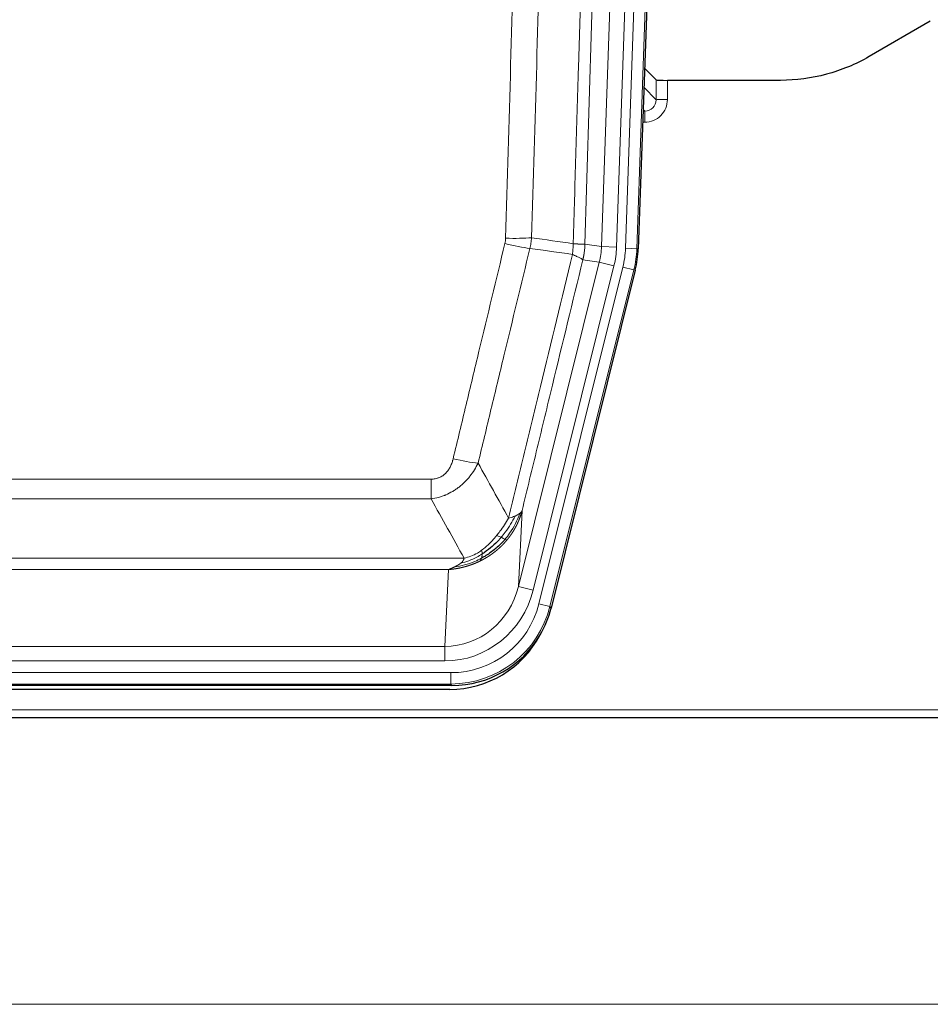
# Model space of a CAD drawing. Header units: inches. Extents: x 0 to 29700, y -16 to 21000.
# Tile 45 of 235: x 6447 to 6688, y 8342 to 8602. Entities that reach past the tile are written whole.
import ezdxf

# ---------------------------------------------------------------- set-up
doc = ezdxf.new("R2010")
doc.units = ezdxf.units.IN
doc.layers.add('1', color=7, linetype='Continuous', true_color=0xffffff)

msp = doc.modelspace()

# ---------------------------------------------------------------- linework, layer by layer
at = {"layer": '1', "color": 110, "linetype": 'Continuous', "lineweight": 13}
for p, q in [((6600.964, 8541.612), (6614.031, 8915.783)), ((6618.023, 8915.644), (6604.956, 8541.473)), ((6607.304, 8541.143), (6620.414, 8916.586)), ((6623.408, 8916.481), (6610.298, 8541.038)), ((6615.376, 8580.357), (6615.365, 8585.588)), ((6618.364, 8585.486), (6618.374, 8580.439)), ((6612.162, 8583.685), (6615.376, 8580.357)), ((6612.383, 8577.349), (6611.956, 8577.792)), ((6611.941, 8577.349), (6612.383, 8577.349)), ((6612.383, 8577.349), (6612.383, 8574.43)), ((6612.383, 8574.43), (6611.839, 8574.43)), ((6596.588, 8542.227), (6600.964, 8541.612)), ((6600.964, 8541.612), (6604.956, 8541.473)), ((6610.298, 8541.038), (6607.304, 8541.143)), ((6610.298, 8541.038), (6610.671, 8540.986)), ((6579.031, 8451.839), (6600.383, 8537.477)), ((6582.907, 8450.873), (6604.259, 8536.511)), ((6584.432, 8447.246), (6606.606, 8536.181)), ((6600.383, 8537.477), (6596.031, 8538.089)), ((6600.383, 8537.477), (6604.259, 8536.511)), ((6609.513, 8535.456), (6606.606, 8536.181)), ((6609.513, 8535.456), (6587.339, 8446.521)), ((6609.887, 8535.404), (6609.513, 8535.456)), ((6350.596, 8480.194), (6555.938, 8480.194)), ((6555.938, 8474.953), (6555.938, 8480.194)), ((6555.938, 8474.953), (6350.596, 8474.953)), ((6579.989, 8471.894), (6579.031, 8451.839)), ((6341.864, 8459.334), (6564.67, 8459.334)), ((6560.557, 8456.304), (6345.977, 8456.304)), ((6559.588, 8436.025), (6560.557, 8456.304)), ((6582.907, 8450.873), (6579.031, 8451.839)), ((6587.339, 8446.521), (6584.432, 8447.246)), ((6587.339, 8446.521), (6587.632, 8446.146)), ((6346.945, 8436.025), (6559.588, 8436.025)), ((6559.588, 8432.161), (6559.588, 8436.025)), ((6559.588, 8432.161), (6346.945, 8432.161)), ((6345.357, 8429.077), (6561.177, 8429.077)), ((6561.177, 8426.081), (6561.177, 8429.077)), ((6561.177, 8426.081), (6345.357, 8426.081)), ((6561.47, 8425.706), (6561.177, 8426.081)), ((6209.267, 8419.221), (6697.267, 8419.221)), ((7183.767, 8341.501), (6206.767, 8341.501))]:
    msp.add_line(p, q, dxfattribs=at)
at = {"layer": '1', "color": 2, "linetype": 'Continuous', "lineweight": 25}
for p, q in [((6623.789, 8916.631), (6610.671, 8540.986)), ((6687.811, 8601.099), (6671.646, 8591.757)), ((6615.365, 8585.588), (6612.338, 8588.723)), ((6648.267, 8585.486), (6618.364, 8585.486)), ((6609.887, 8535.404), (6587.632, 8446.146)), ((6561.47, 8425.706), (6345.064, 8425.706)), ((6560.879, 8424.663), (6345.655, 8424.663)), ((6209.267, 8417.273), (6697.267, 8417.273))]:
    msp.add_line(p, q, dxfattribs=at)
for centre, major_axis, ratio, start_param, end_param in [((6618.364, 8585.591), (3, 0), 0.0349646, 3.1753451, 4.712515), ((6583.651, 8541.937, 0), (-26.774, 3.763), 0.9986144, 3.0370169, 3.2461684), ((6561.412, 8452.743, 0), (-16.66, 21.323), 0.9977958, 3.5187977, 3.8037475), ((6560.853, 8451.68), (-16.639, 21.297), 0.9990195, 2.4788434, 3.5628372), ((6561.412, 8452.743, 0), (-16.66, 21.323), 0.9977958, 2.4794378, 3.5187977)]:
    msp.add_ellipse(centre, major_axis=major_axis, ratio=ratio, start_param=start_param, end_param=end_param, dxfattribs=at)
at = {"layer": '1', "color": 110, "linetype": 'Continuous', "lineweight": 13}
for centre, major_axis, ratio, start_param, end_param in [((6612.371, 8580.439), (3.237, -5.067), 0.9977321, 5.7157535, 7.2865499), ((6612.371, 8580.36), (1.726, -2.474), 0.9943829, 5.6754356, 7.2462319), ((6618.374, 8580.36), (-3, -0.006), 0.0261769, 4.7123351, 6.249505), ((6575.634, 8544.932), (-9.996, 0.288), 0.1133347, 1.5740649, 2.3314742), ((6575.446, 8543.526), (-9.719, 2.353), 0.1107863, 1.5976112, 2.3432486), ((6580.938, 8542.318), (19.844, -2.789), 0.9980617, 6.1786096, 6.387761), ((6580.938, 8542.318), (23.799, -3.345), 0.9986144, 6.1786096, 6.387761), ((6583.285, 8541.988, 0), (-23.799, 3.345), 0.9986144, 3.0370169, 3.2461684), ((6583.285, 8541.988), (26.766, -3.762), 0.9989218, 6.1786096, 6.387761), ((6561.785, 8486.951), (9.722, -2.342), 0.1329353, 4.744395, 5.4873531), ((6559.668, 8457.008), (-1.001, -20.961), 0.9530564, 0.0460885, 1.3674009), ((6559.668, 8457.008, 0), (-1.185, -24.82), 0.9658521, 0.0460885, 1.3674009), ((6561.126, 8453.11, 0), (-14.809, 18.954), 0.9977958, 2.4794378, 3.8037475), ((6561.126, 8453.11), (16.651, -21.313), 0.9982842, 5.6210305, 6.9453401)]:
    msp.add_ellipse(centre, major_axis=major_axis, ratio=ratio, start_param=start_param, end_param=end_param, dxfattribs=at)
for points, knots in [([(6593.498, 8542.358), (6593.554, 8544.291), (6593.61, 8546.224), (6593.722, 8550.092), (6593.89, 8555.894), (6594.286, 8569.434), (6594.63, 8581.047), (6595.323, 8604.28), (6596.263, 8635.279), (6597.721, 8681.843), (6598.726, 8712.93), (6599.3, 8730.428), (6599.364, 8732.372), (6599.492, 8736.261), (6599.684, 8742.095), (6600.136, 8755.708), (6600.527, 8767.378), (6600.856, 8777.105), (6600.922, 8779.051), (6601.053, 8782.941), (6601.252, 8788.777), (6601.717, 8802.394), (6602.12, 8814.065), (6602.931, 8837.406), (6604.028, 8868.524), (6605.156, 8899.637), (6605.727, 8915.191)], [0, 0, 0, 0, 0.015625, 0.015625, 0.03125, 0.0625, 0.125, 0.125, 0.25, 0.375, 0.5, 0.5, 0.515625, 0.515625, 0.53125, 0.5625, 0.625, 0.625, 0.640625, 0.640625, 0.65625, 0.6875, 0.75, 0.75, 0.875, 1, 1, 1, 1]), ([(6608.783, 8913.716), (6608.213, 8898.217), (6607.088, 8867.215), (6605.994, 8836.208), (6605.185, 8812.951), (6604.783, 8801.322), (6604.319, 8787.754), (6604.122, 8781.939), (6603.99, 8778.062), (6603.925, 8776.123), (6603.597, 8766.432), (6603.207, 8754.803), (6602.756, 8741.239), (6602.564, 8735.426), (6602.437, 8731.552), (6602.373, 8729.614), (6601.801, 8712.179), (6600.799, 8681.205), (6599.345, 8634.81), (6597.938, 8588.48), (6597.032, 8557.638), (6596.588, 8542.227)], [0, 0, 0, 0, 0.125, 0.25, 0.25, 0.3125, 0.34375, 0.359375, 0.359375, 0.375, 0.375, 0.4375, 0.46875, 0.484375, 0.484375, 0.5, 0.5, 0.625, 0.75, 0.875, 1, 1, 1, 1]), ([(6575.634, 8543.798), (6576.072, 8559.036), (6576.962, 8589.536), (6577.883, 8620.084), (6578.585, 8643.012), (6578.821, 8650.658), (6579.296, 8665.956), (6579.536, 8673.608), (6580.262, 8696.572), (6580.753, 8711.888), (6581.376, 8731.042), (6581.502, 8734.872), (6581.753, 8742.534), (6582.131, 8754.026), (6582.514, 8765.519), (6583.284, 8788.504), (6584.327, 8819.151), (6585.934, 8865.123), (6587.035, 8895.771), (6587.592, 8911.096)], [0, 0, 0, 0, 0.125, 0.25, 0.25, 0.3125, 0.3125, 0.375, 0.375, 0.5, 0.5, 0.53125, 0.53125, 0.5625, 0.625, 0.625, 0.75, 0.875, 1, 1, 1, 1]), ([(6594.476, 8910.752), (6593.917, 8895.447), (6592.815, 8864.837), (6591.206, 8818.922), (6590.162, 8788.313), (6589.39, 8765.357), (6589.007, 8753.878), (6588.628, 8742.4), (6588.377, 8734.748), (6588.251, 8730.922), (6587.627, 8711.793), (6587.135, 8696.496), (6586.409, 8673.56), (6586.169, 8665.918), (6585.692, 8650.639), (6585.456, 8643.003), (6584.753, 8620.103), (6583.831, 8589.593), (6582.94, 8559.131), (6582.501, 8543.912)], [0, 0, 0, 0, 0.125, 0.25, 0.375, 0.375, 0.4375, 0.46875, 0.46875, 0.5, 0.5, 0.625, 0.625, 0.6875, 0.6875, 0.75, 0.75, 0.875, 1, 1, 1, 1]), ([(6575.634, 8543.798), (6575.627, 8543.559), (6575.608, 8543.322), (6575.546, 8542.852), (6575.502, 8542.618), (6575.446, 8542.386)], [0, 0, 0, 0, 0.5, 0.5, 1, 1, 1, 1]), ([(6561.785, 8485.584), (6562.919, 8490.312), (6564.054, 8495.041), (6566.327, 8504.502), (6567.464, 8509.234), (6570.88, 8523.435), (6573.161, 8532.908), (6575.446, 8542.386)], [0, 0, 0, 0, 0.25, 0.25, 0.5, 0.5, 1, 1, 1, 1]), ([(6593.498, 8542.358), (6593.477, 8541.88), (6593.462, 8541.404), (6593.404, 8540.459), (6593.361, 8539.989), (6593.286, 8539.523)], [0, 0, 0, 0, 0.5, 0.5, 1, 1, 1, 1]), ([(6593.498, 8542.358), (6593.511, 8542.356), (6593.536, 8542.354), (6593.574, 8542.351), (6593.612, 8542.348), (6593.651, 8542.345), (6593.689, 8542.342), (6593.727, 8542.339), (6593.766, 8542.336), (6593.804, 8542.333), (6593.843, 8542.33), (6593.882, 8542.327), (6593.921, 8542.324), (6593.96, 8542.321), (6593.999, 8542.318), (6594.038, 8542.315), (6594.077, 8542.312), (6594.116, 8542.309), (6594.155, 8542.307), (6594.194, 8542.304), (6594.234, 8542.301), (6594.273, 8542.299), (6594.312, 8542.296), (6594.351, 8542.293), (6594.391, 8542.291), (6594.43, 8542.288), (6594.469, 8542.286), (6594.508, 8542.283), (6594.547, 8542.281), (6594.586, 8542.279), (6594.625, 8542.276), (6594.664, 8542.274), (6594.703, 8542.272), (6594.741, 8542.269), (6594.78, 8542.267), (6594.818, 8542.265), (6594.857, 8542.263), (6594.895, 8542.261), (6594.933, 8542.259), (6594.971, 8542.257), (6595.009, 8542.255), (6595.047, 8542.253), (6595.084, 8542.251), (6595.121, 8542.25), (6595.159, 8542.248), (6595.195, 8542.246), (6595.232, 8542.245), (6595.269, 8542.243), (6595.305, 8542.241), (6595.341, 8542.24), (6595.376, 8542.238), (6595.412, 8542.237), (6595.447, 8542.236), (6595.482, 8542.234), (6595.517, 8542.233), (6595.551, 8542.232), (6595.585, 8542.231), (6595.618, 8542.23), (6595.652, 8542.229), (6595.687, 8542.228), (6595.724, 8542.227), (6595.762, 8542.226), (6595.8, 8542.225), (6595.836, 8542.224), (6595.872, 8542.223), (6595.907, 8542.222), (6595.942, 8542.221), (6595.975, 8542.221), (6596.008, 8542.22), (6596.039, 8542.22), (6596.07, 8542.219), (6596.1, 8542.219), (6596.129, 8542.218), (6596.158, 8542.218), (6596.185, 8542.218), (6596.212, 8542.218), (6596.238, 8542.217), (6596.262, 8542.217), (6596.286, 8542.217), (6596.31, 8542.217), (6596.332, 8542.217), (6596.353, 8542.217), (6596.374, 8542.218), (6596.393, 8542.218), (6596.412, 8542.218), (6596.43, 8542.218), (6596.447, 8542.219), (6596.463, 8542.219), (6596.479, 8542.22), (6596.493, 8542.22), (6596.506, 8542.221), (6596.519, 8542.221), (6596.531, 8542.222), (6596.542, 8542.222), (6596.552, 8542.223), (6596.561, 8542.224), (6596.569, 8542.225), (6596.576, 8542.225), (6596.582, 8542.226), (6596.586, 8542.227), (6596.588, 8542.227)], [0, 0, 0, 0, 0.0069372, 0.0139334, 0.0209887, 0.028103, 0.0352764, 0.0425088, 0.0498003, 0.0571509, 0.0645605, 0.0720292, 0.0795569, 0.0871437, 0.0947896, 0.1024945, 0.1102584, 0.1180815, 0.1259636, 0.1339048, 0.141905, 0.1499643, 0.1580827, 0.1662601, 0.1744966, 0.1827922, 0.1911468, 0.1995605, 0.2080333, 0.2165651, 0.225156, 0.233806, 0.2425151, 0.2512832, 0.2601104, 0.2689967, 0.277942, 0.2869465, 0.29601, 0.3051325, 0.3143142, 0.3235549, 0.3328547, 0.3422136, 0.3516315, 0.3611085, 0.3706446, 0.3802398, 0.3898941, 0.3996074, 0.4093798, 0.4192113, 0.4291019, 0.4390515, 0.4490602, 0.459128, 0.4692549, 0.4794409, 0.4896859, 0.4999901, 0.5124905, 0.524991, 0.5374914, 0.5499918, 0.5624922, 0.5749926, 0.587493, 0.5999934, 0.6124937, 0.6249941, 0.6374944, 0.6499948, 0.6624951, 0.6749954, 0.6874957, 0.699996, 0.7124963, 0.7249966, 0.7374968, 0.7499971, 0.7624973, 0.7749976, 0.7874978, 0.799998, 0.8124982, 0.8249984, 0.8374986, 0.8499988, 0.8624989, 0.8749991, 0.8874992, 0.8999993, 0.9124995, 0.9249996, 0.9374997, 0.9499998, 0.9624998, 0.9749999, 0.9875, 1, 1, 1, 1]), ([(6596.588, 8542.227), (6596.587, 8542.214), (6596.586, 8542.167), (6596.582, 8542.065), (6596.576, 8541.899), (6596.564, 8541.669), (6596.545, 8541.376), (6596.517, 8541.019), (6596.475, 8540.6), (6596.431, 8540.242), (6596.392, 8539.966), (6596.367, 8539.795), (6596.341, 8539.628), (6596.314, 8539.466), (6596.287, 8539.308), (6596.259, 8539.155), (6596.231, 8539.006), (6596.202, 8538.862), (6596.174, 8538.722), (6596.145, 8538.587), (6596.117, 8538.456), (6596.088, 8538.33), (6596.06, 8538.208), (6596.041, 8538.128), (6596.031, 8538.089)], [0, 0, 0, 0, 0.0092499, 0.0337179, 0.073404, 0.128308, 0.1984299, 0.2837694, 0.3843264, 0.5001005, 0.5424888, 0.5838484, 0.6241794, 0.6634821, 0.7017567, 0.7390032, 0.7752221, 0.8104134, 0.8445775, 0.8777146, 0.909825, 0.9409091, 0.9709673, 1, 1, 1, 1]), ([(6582.043, 8541.113), (6579.755, 8531.647), (6577.471, 8522.188), (6574.051, 8508.007), (6572.912, 8503.281), (6570.637, 8493.833), (6569.501, 8489.11), (6568.365, 8484.389)], [0, 0, 0, 0, 0.5, 0.5, 0.75, 0.75, 1, 1, 1, 1]), ([(6576.432, 8469.88), (6577.83, 8475.675), (6579.23, 8481.471), (6582.032, 8493.07), (6583.435, 8498.871), (6587.648, 8516.283), (6590.464, 8527.899), (6593.286, 8539.523)], [0, 0, 0, 0, 0.25, 0.25, 0.5, 0.5, 1, 1, 1, 1]), ([(6593.286, 8539.523), (6593.695, 8539.331), (6594.068, 8539.157), (6594.726, 8538.847), (6595.012, 8538.71), (6595.483, 8538.473), (6595.669, 8538.373), (6595.932, 8538.206), (6596.01, 8538.14), (6596.031, 8538.089)], [0, 0, 0, 0, 0.25, 0.25, 0.5, 0.5, 0.75, 0.75, 1, 1, 1, 1]), ([(6596.031, 8538.089), (6593.346, 8527.041), (6590.666, 8516), (6586.655, 8499.451), (6585.32, 8493.937), (6582.652, 8482.912), (6581.32, 8477.402), (6579.989, 8471.894)], [0, 0, 0, 0, 0.5, 0.5, 0.75, 0.75, 1, 1, 1, 1]), ([(6561.785, 8485.584), (6561.764, 8485.497), (6561.742, 8485.409), (6561.696, 8485.235), (6561.672, 8485.148), (6561.596, 8484.889), (6561.542, 8484.718), (6561.424, 8484.38), (6561.361, 8484.213), (6561.224, 8483.884), (6561.151, 8483.721), (6560.993, 8483.399), (6560.909, 8483.241), (6560.774, 8483.008), (6560.728, 8482.931), (6560.631, 8482.778), (6560.581, 8482.702), (6560.428, 8482.478), (6560.32, 8482.333), (6560.092, 8482.055), (6559.972, 8481.92), (6559.782, 8481.727), (6559.685, 8481.633), (6559.584, 8481.542), (6559.516, 8481.482), (6559.481, 8481.452), (6559.307, 8481.306), (6559.163, 8481.197), (6558.716, 8480.895), (6558.399, 8480.726), (6557.979, 8480.556), (6557.893, 8480.524), (6557.72, 8480.465), (6557.634, 8480.437), (6557.372, 8480.362), (6557.196, 8480.321), (6556.841, 8480.257), (6556.662, 8480.233), (6556.302, 8480.201), (6556.121, 8480.194), (6555.938, 8480.194)], [0, 0, 0, 0, 0.03125, 0.03125, 0.0625, 0.0625, 0.125, 0.125, 0.1875, 0.1875, 0.25, 0.25, 0.3125, 0.3125, 0.34375, 0.34375, 0.375, 0.375, 0.4375, 0.4375, 0.5, 0.5, 0.53125, 0.546875, 0.546875, 0.5625, 0.5625, 0.625, 0.625, 0.75, 0.75, 0.78125, 0.78125, 0.8125, 0.8125, 0.875, 0.875, 0.9375, 0.9375, 1, 1, 1, 1]), ([(6568.365, 8484.389), (6568.068, 8483.779), (6567.741, 8483.187), (6567.028, 8482.043), (6566.642, 8481.491), (6566.014, 8480.695), (6565.742, 8480.37), (6565.456, 8480.053), (6565.341, 8479.928), (6565.283, 8479.865), (6565.108, 8479.679), (6564.989, 8479.557), (6564.387, 8478.957), (6563.877, 8478.507), (6563.205, 8477.986), (6563.069, 8477.884), (6562.862, 8477.734), (6562.792, 8477.684), (6562.653, 8477.586), (6562.583, 8477.538), (6562.23, 8477.299), (6561.944, 8477.118), (6561.067, 8476.604), (6560.463, 8476.3), (6559.759, 8476.003), (6559.68, 8475.97), (6559.523, 8475.907), (6559.444, 8475.876), (6559.206, 8475.784), (6559.046, 8475.726), (6558.567, 8475.559), (6558.244, 8475.458), (6557.269, 8475.188), (6556.609, 8475.05), (6555.938, 8474.953)], [0, 0, 0, 0, 0.125, 0.125, 0.25, 0.25, 0.3125, 0.328125, 0.328125, 0.34375, 0.34375, 0.375, 0.375, 0.5, 0.5, 0.53125, 0.53125, 0.546875, 0.546875, 0.5625, 0.5625, 0.625, 0.625, 0.75, 0.75, 0.765625, 0.765625, 0.78125, 0.78125, 0.8125, 0.8125, 0.875, 0.875, 1, 1, 1, 1]), ([(6579.35, 8471.112), (6578.737, 8469.299), (6577.842, 8467.52), (6576.312, 8465.338), (6575.902, 8464.808), (6575.467, 8464.298)], [0, 0, 0, 0, 0.75, 0.75, 1, 1, 1, 1]), ([(6579.989, 8471.894), (6579.983, 8471.872), (6579.971, 8471.826), (6579.953, 8471.757), (6579.935, 8471.689), (6579.916, 8471.622), (6579.898, 8471.554), (6579.879, 8471.487), (6579.86, 8471.42), (6579.841, 8471.353), (6579.822, 8471.287), (6579.802, 8471.221), (6579.783, 8471.155), (6579.763, 8471.09), (6579.743, 8471.025), (6579.723, 8470.96), (6579.703, 8470.895), (6579.682, 8470.831), (6579.662, 8470.767), (6579.641, 8470.703), (6579.62, 8470.64), (6579.599, 8470.577), (6579.578, 8470.514), (6579.557, 8470.452), (6579.536, 8470.39), (6579.514, 8470.328), (6579.492, 8470.266), (6579.471, 8470.205), (6579.449, 8470.144), (6579.427, 8470.083), (6579.405, 8470.023), (6579.383, 8469.962), (6579.36, 8469.903), (6579.338, 8469.843), (6579.315, 8469.784), (6579.293, 8469.725), (6579.27, 8469.666), (6579.247, 8469.608), (6579.224, 8469.55), (6579.201, 8469.492), (6579.178, 8469.434), (6579.155, 8469.377), (6579.132, 8469.32), (6579.108, 8469.263), (6579.085, 8469.207), (6579.061, 8469.151), (6579.037, 8469.095), (6579.014, 8469.04), (6578.99, 8468.985), (6578.966, 8468.93), (6578.942, 8468.875), (6578.918, 8468.821), (6578.894, 8468.767), (6578.87, 8468.713), (6578.846, 8468.659), (6578.822, 8468.606), (6578.797, 8468.553), (6578.773, 8468.501), (6578.749, 8468.448), (6578.724, 8468.396), (6578.7, 8468.345), (6578.675, 8468.293), (6578.65, 8468.242), (6578.626, 8468.191), (6578.601, 8468.14), (6578.576, 8468.09), (6578.552, 8468.04), (6578.527, 8467.99), (6578.502, 8467.941), (6578.477, 8467.891), (6578.452, 8467.842), (6578.427, 8467.794), (6578.402, 8467.745), (6578.377, 8467.697), (6578.352, 8467.649), (6578.327, 8467.602), (6578.302, 8467.555), (6578.277, 8467.508), (6578.252, 8467.461), (6578.227, 8467.414), (6578.202, 8467.368), (6578.177, 8467.322), (6578.152, 8467.277), (6578.127, 8467.231), (6578.102, 8467.186), (6578.077, 8467.141), (6578.052, 8467.097), (6578.027, 8467.052), (6578.002, 8467.008), (6577.977, 8466.965), (6577.952, 8466.921), (6577.927, 8466.878), (6577.901, 8466.835), (6577.876, 8466.792), (6577.851, 8466.75), (6577.826, 8466.708), (6577.802, 8466.666), (6577.777, 8466.624), (6577.752, 8466.583), (6577.727, 8466.542), (6577.702, 8466.501), (6577.677, 8466.461), (6577.652, 8466.42), (6577.627, 8466.38), (6577.603, 8466.34), (6577.578, 8466.301), (6577.553, 8466.262), (6577.529, 8466.223), (6577.504, 8466.184), (6577.479, 8466.145), (6577.455, 8466.107), (6577.43, 8466.069), (6577.406, 8466.031), (6577.382, 8465.994), (6577.357, 8465.957), (6577.333, 8465.92), (6577.309, 8465.883), (6577.285, 8465.846), (6577.26, 8465.81), (6577.236, 8465.774), (6577.212, 8465.738), (6577.188, 8465.703), (6577.164, 8465.668), (6577.14, 8465.633), (6577.117, 8465.598), (6577.093, 8465.563), (6577.069, 8465.529), (6577.046, 8465.495), (6577.022, 8465.461), (6576.999, 8465.428), (6576.975, 8465.395), (6576.952, 8465.362), (6576.929, 8465.329), (6576.906, 8465.296), (6576.882, 8465.264), (6576.859, 8465.232), (6576.836, 8465.2), (6576.814, 8465.168), (6576.791, 8465.137), (6576.768, 8465.106), (6576.745, 8465.075), (6576.723, 8465.044), (6576.7, 8465.014), (6576.678, 8464.984), (6576.656, 8464.954), (6576.634, 8464.924), (6576.611, 8464.894), (6576.589, 8464.865), (6576.567, 8464.836), (6576.546, 8464.807), (6576.524, 8464.779), (6576.502, 8464.75), (6576.481, 8464.722), (6576.459, 8464.694), (6576.438, 8464.667), (6576.417, 8464.639), (6576.395, 8464.612), (6576.374, 8464.585), (6576.353, 8464.558), (6576.333, 8464.531), (6576.312, 8464.505), (6576.291, 8464.479), (6576.271, 8464.453), (6576.25, 8464.427), (6576.23, 8464.402), (6576.21, 8464.377), (6576.19, 8464.352), (6576.17, 8464.327), (6576.15, 8464.302), (6576.13, 8464.278), (6576.11, 8464.254), (6576.091, 8464.23), (6576.071, 8464.206), (6576.052, 8464.182), (6576.033, 8464.159), (6576.014, 8464.136), (6575.995, 8464.113), (6575.976, 8464.09), (6575.963, 8464.075), (6575.957, 8464.068)], [0, 0, 0, 0, 0.0080212, 0.0160154, 0.0239827, 0.0319231, 0.0398365, 0.0477229, 0.0555824, 0.0634149, 0.0712205, 0.0789992, 0.0867509, 0.0944756, 0.1021734, 0.1098443, 0.1174881, 0.1251051, 0.1326951, 0.1402581, 0.1477942, 0.1553034, 0.1627856, 0.1702408, 0.1776691, 0.1850704, 0.1924448, 0.1997923, 0.2071128, 0.2144063, 0.2216729, 0.2289126, 0.2361253, 0.243311, 0.2504698, 0.2576016, 0.2647065, 0.2717845, 0.2788355, 0.2858595, 0.2928566, 0.2998268, 0.30677, 0.3136862, 0.3205755, 0.3274379, 0.3342733, 0.3410817, 0.3478632, 0.3546178, 0.3613454, 0.3680461, 0.3747198, 0.3813665, 0.3879863, 0.3945792, 0.4011451, 0.4076841, 0.4141961, 0.4206811, 0.4271393, 0.4335704, 0.4399746, 0.4463519, 0.4527022, 0.4590256, 0.465322, 0.4715915, 0.477834, 0.4840496, 0.4902382, 0.4963999, 0.5025346, 0.5086424, 0.5147232, 0.5207771, 0.526804, 0.532804, 0.5387771, 0.5447232, 0.5506423, 0.5565345, 0.5623997, 0.568238, 0.5740494, 0.5798338, 0.5855912, 0.5913217, 0.5970253, 0.6027019, 0.6083515, 0.6139742, 0.61957, 0.6251388, 0.6306807, 0.6361956, 0.6416836, 0.6471446, 0.6525787, 0.6579858, 0.663366, 0.6687192, 0.6740455, 0.6793448, 0.6846172, 0.6898627, 0.6950812, 0.7002727, 0.7054373, 0.710575, 0.7156857, 0.7207694, 0.7258262, 0.7308561, 0.735859, 0.740835, 0.745784, 0.7507061, 0.7556012, 0.7604694, 0.7653107, 0.7701249, 0.7749123, 0.7796727, 0.7844061, 0.7891127, 0.7937922, 0.7984448, 0.8030705, 0.8076692, 0.812241, 0.8167858, 0.8213037, 0.8257947, 0.8302587, 0.8346957, 0.8391058, 0.843489, 0.8478452, 0.8521745, 0.8564768, 0.8607522, 0.8650006, 0.8692221, 0.8734166, 0.8775842, 0.8817249, 0.8858386, 0.8899254, 0.8939852, 0.8980181, 0.902024, 0.906003, 0.909955, 0.9138802, 0.9177783, 0.9216495, 0.9254938, 0.9293111, 0.9331015, 0.936865, 0.9406015, 0.944311, 0.9479937, 0.9516493, 0.9552781, 0.9588799, 0.9624547, 0.9660026, 0.9695236, 0.9730176, 0.9764847, 0.9799249, 0.9833381, 0.9867243, 0.9900837, 0.993416, 0.9967215, 1, 1, 1, 1]), ([(6579.35, 8471.112), (6579.311, 8471.081), (6579.27, 8471.051), (6579.103, 8470.932), (6578.964, 8470.845), (6578.66, 8470.677), (6578.496, 8470.596), (6578.261, 8470.491), (6578.201, 8470.465), (6578.139, 8470.44)], [0, 0, 0, 0, 0.125, 0.125, 0.5, 0.5, 0.875, 0.875, 1, 1, 1, 1]), ([(6579.989, 8471.894), (6579.905, 8471.686), (6579.763, 8471.486), (6579.5, 8471.234), (6579.428, 8471.172), (6579.35, 8471.112)], [0, 0, 0, 0, 0.75, 0.75, 1, 1, 1, 1]), ([(6576.432, 8469.88), (6575.739, 8468.74), (6574.973, 8467.552), (6573.846, 8466.022), (6573.556, 8465.644), (6573.257, 8465.274)], [0, 0, 0, 0, 0.75, 0.75, 1, 1, 1, 1]), ([(6578.139, 8470.44), (6577.441, 8468.974), (6576.57, 8467.52), (6575.209, 8465.701), (6574.853, 8465.257), (6574.481, 8464.825)], [0, 0, 0, 0, 0.75, 0.75, 1, 1, 1, 1]), ([(6578.139, 8470.44), (6578.017, 8470.388), (6577.889, 8470.338), (6577.556, 8470.216), (6577.345, 8470.145), (6576.904, 8470.009), (6576.673, 8469.944), (6576.432, 8469.88)], [0, 0, 0, 0, 0.25, 0.25, 0.625, 0.625, 1, 1, 1, 1]), ([(6575.957, 8464.068), (6575.942, 8464.05), (6575.913, 8464.015), (6575.869, 8463.963), (6575.825, 8463.91), (6575.78, 8463.858), (6575.736, 8463.807), (6575.691, 8463.755), (6575.646, 8463.704), (6575.601, 8463.652), (6575.557, 8463.602), (6575.511, 8463.551), (6575.466, 8463.5), (6575.421, 8463.45), (6575.376, 8463.4), (6575.33, 8463.35), (6575.285, 8463.301), (6575.239, 8463.251), (6575.193, 8463.202), (6575.148, 8463.153), (6575.102, 8463.104), (6575.056, 8463.056), (6575.01, 8463.008), (6574.964, 8462.96), (6574.917, 8462.912), (6574.871, 8462.864), (6574.825, 8462.817), (6574.778, 8462.769), (6574.732, 8462.723), (6574.685, 8462.676), (6574.638, 8462.629), (6574.592, 8462.583), (6574.545, 8462.537), (6574.498, 8462.491), (6574.451, 8462.445), (6574.404, 8462.4), (6574.357, 8462.355), (6574.309, 8462.31), (6574.262, 8462.265), (6574.215, 8462.22), (6574.167, 8462.176), (6574.12, 8462.132), (6574.073, 8462.088), (6574.025, 8462.044), (6573.977, 8462), (6573.93, 8461.957), (6573.882, 8461.914), (6573.834, 8461.871), (6573.786, 8461.828), (6573.738, 8461.786), (6573.69, 8461.744), (6573.642, 8461.702), (6573.594, 8461.66), (6573.546, 8461.618), (6573.498, 8461.577), (6573.45, 8461.536), (6573.402, 8461.495), (6573.353, 8461.454), (6573.305, 8461.413), (6573.257, 8461.373), (6573.208, 8461.333), (6573.16, 8461.293), (6573.111, 8461.253), (6573.063, 8461.214), (6573.014, 8461.174), (6572.966, 8461.135), (6572.917, 8461.096), (6572.868, 8461.058), (6572.82, 8461.019), (6572.771, 8460.981), (6572.722, 8460.943), (6572.673, 8460.905), (6572.624, 8460.867), (6572.576, 8460.83), (6572.527, 8460.793), (6572.478, 8460.755), (6572.429, 8460.719), (6572.38, 8460.682), (6572.331, 8460.645), (6572.282, 8460.609), (6572.233, 8460.573), (6572.184, 8460.537), (6572.135, 8460.502), (6572.086, 8460.466), (6572.037, 8460.431), (6571.988, 8460.396), (6571.939, 8460.361), (6571.89, 8460.326), (6571.84, 8460.292), (6571.791, 8460.257), (6571.742, 8460.223), (6571.693, 8460.189), (6571.644, 8460.156), (6571.595, 8460.122), (6571.546, 8460.089), (6571.496, 8460.056), (6571.447, 8460.023), (6571.398, 8459.99), (6571.349, 8459.957), (6571.3, 8459.925), (6571.25, 8459.893), (6571.201, 8459.861), (6571.152, 8459.829), (6571.103, 8459.798), (6571.054, 8459.766), (6571.005, 8459.735), (6570.955, 8459.704), (6570.906, 8459.673), (6570.857, 8459.642), (6570.808, 8459.612), (6570.759, 8459.582), (6570.71, 8459.551), (6570.661, 8459.521), (6570.611, 8459.492), (6570.562, 8459.462), (6570.513, 8459.433), (6570.464, 8459.404), (6570.415, 8459.375), (6570.366, 8459.346), (6570.317, 8459.317), (6570.268, 8459.289), (6570.219, 8459.26), (6570.17, 8459.232), (6570.121, 8459.204), (6570.072, 8459.176), (6570.023, 8459.149), (6569.975, 8459.121), (6569.926, 8459.094), (6569.877, 8459.067), (6569.828, 8459.04), (6569.779, 8459.013), (6569.73, 8458.987), (6569.682, 8458.961), (6569.633, 8458.934), (6569.584, 8458.908), (6569.536, 8458.882), (6569.487, 8458.857), (6569.438, 8458.831), (6569.39, 8458.806), (6569.341, 8458.781), (6569.293, 8458.756), (6569.244, 8458.731), (6569.196, 8458.706), (6569.148, 8458.682), (6569.099, 8458.657), (6569.051, 8458.633), (6569.003, 8458.609), (6568.971, 8458.593), (6568.954, 8458.585)], [0, 0, 0, 0, 0.0076941, 0.0153765, 0.0230472, 0.0307061, 0.0383534, 0.045989, 0.0536129, 0.061225, 0.0688255, 0.0764143, 0.0839914, 0.0915567, 0.0991104, 0.1066524, 0.1141827, 0.1217013, 0.1292082, 0.1367034, 0.1441869, 0.1516588, 0.1591189, 0.1665674, 0.1740041, 0.1814292, 0.1888426, 0.1962444, 0.2036344, 0.2110128, 0.2183794, 0.2257344, 0.2330778, 0.2404094, 0.2477294, 0.2550377, 0.2623343, 0.2696193, 0.2768926, 0.2841542, 0.2914041, 0.2986424, 0.305869, 0.313084, 0.3202872, 0.3274789, 0.3346588, 0.3418271, 0.3489838, 0.3561287, 0.3632621, 0.3703837, 0.3774937, 0.3845921, 0.3916788, 0.3987539, 0.4058173, 0.412869, 0.4199092, 0.4269376, 0.4339544, 0.4409596, 0.4479532, 0.454935, 0.4619053, 0.4688639, 0.4758109, 0.4827462, 0.4896699, 0.496582, 0.5034825, 0.5103713, 0.5172485, 0.524114, 0.5309679, 0.5378102, 0.5446409, 0.55146, 0.5582674, 0.5650632, 0.5718474, 0.57862, 0.5853809, 0.5921303, 0.598868, 0.6055941, 0.6123087, 0.6190116, 0.6257029, 0.6323825, 0.6390506, 0.6457071, 0.652352, 0.6589853, 0.665607, 0.672217, 0.6788155, 0.6854024, 0.6919777, 0.6985414, 0.7050935, 0.7116341, 0.718163, 0.7246804, 0.7311862, 0.7376804, 0.744163, 0.750634, 0.7570935, 0.7635413, 0.7699776, 0.7764024, 0.7828155, 0.7892171, 0.7956072, 0.8019856, 0.8083525, 0.8147079, 0.8210516, 0.8273839, 0.8337045, 0.8400136, 0.8463112, 0.8525972, 0.8588716, 0.8651345, 0.8713859, 0.8776257, 0.8838539, 0.8900706, 0.8962758, 0.9024695, 0.9086516, 0.9148221, 0.9209812, 0.9271287, 0.9332646, 0.9393891, 0.945502, 0.9516034, 0.9576933, 0.9637717, 0.9698385, 0.9758938, 0.9819376, 0.9879699, 0.9939907, 1, 1, 1, 1]), ([(6573.257, 8465.274), (6573.107, 8465.089), (6572.956, 8464.905), (6572.342, 8464.182), (6571.862, 8463.66), (6570.868, 8462.679), (6570.353, 8462.22), (6569.646, 8461.661), (6569.468, 8461.526), (6569.288, 8461.395)], [0, 0, 0, 0, 0.125, 0.125, 0.5, 0.5, 0.875, 0.875, 1, 1, 1, 1]), ([(6574.481, 8464.825), (6574.383, 8464.873), (6574.281, 8464.921), (6574.024, 8465.035), (6573.867, 8465.099), (6573.556, 8465.205), (6573.403, 8465.248), (6573.257, 8465.274)], [0, 0, 0, 0, 0.25, 0.25, 0.625, 0.625, 1, 1, 1, 1]), ([(6575.467, 8464.298), (6575.436, 8464.315), (6575.404, 8464.333), (6575.269, 8464.408), (6575.156, 8464.471), (6574.907, 8464.607), (6574.771, 8464.679), (6574.579, 8464.776), (6574.531, 8464.801), (6574.481, 8464.825)], [0, 0, 0, 0, 0.125, 0.125, 0.5, 0.5, 0.875, 0.875, 1, 1, 1, 1]), ([(6575.957, 8464.068), (6575.886, 8464.081), (6575.787, 8464.125), (6575.585, 8464.233), (6575.529, 8464.264), (6575.467, 8464.298)], [0, 0, 0, 0, 0.75, 0.75, 1, 1, 1, 1]), ([(6569.288, 8461.395), (6568.927, 8461.134), (6568.56, 8460.892), (6567.066, 8460.012), (6565.89, 8459.547), (6564.67, 8459.334)], [0, 0, 0, 0, 0.25, 0.25, 1, 1, 1, 1]), ([(6569.438, 8460.413), (6569.44, 8460.512), (6569.438, 8460.609), (6569.425, 8460.843), (6569.409, 8460.977), (6569.36, 8461.213), (6569.328, 8461.316), (6569.288, 8461.395)], [0, 0, 0, 0, 0.25, 0.25, 0.625, 0.625, 1, 1, 1, 1]), ([(6568.954, 8458.585), (6568.933, 8458.575), (6568.889, 8458.553), (6568.824, 8458.522), (6568.759, 8458.49), (6568.694, 8458.459), (6568.629, 8458.428), (6568.564, 8458.397), (6568.499, 8458.367), (6568.434, 8458.337), (6568.369, 8458.307), (6568.304, 8458.277), (6568.239, 8458.248), (6568.173, 8458.219), (6568.108, 8458.19), (6568.043, 8458.161), (6567.978, 8458.133), (6567.913, 8458.104), (6567.847, 8458.076), (6567.782, 8458.049), (6567.717, 8458.021), (6567.652, 8457.994), (6567.586, 8457.967), (6567.521, 8457.94), (6567.456, 8457.914), (6567.391, 8457.887), (6567.325, 8457.861), (6567.26, 8457.835), (6567.195, 8457.81), (6567.13, 8457.784), (6567.065, 8457.759), (6566.999, 8457.734), (6566.934, 8457.71), (6566.869, 8457.685), (6566.804, 8457.661), (6566.739, 8457.637), (6566.673, 8457.613), (6566.608, 8457.59), (6566.543, 8457.567), (6566.478, 8457.544), (6566.413, 8457.521), (6566.348, 8457.498), (6566.283, 8457.476), (6566.218, 8457.454), (6566.153, 8457.432), (6566.088, 8457.41), (6566.023, 8457.389), (6565.958, 8457.367), (6565.893, 8457.346), (6565.828, 8457.326), (6565.763, 8457.305), (6565.698, 8457.285), (6565.633, 8457.265), (6565.569, 8457.245), (6565.504, 8457.225), (6565.439, 8457.206), (6565.375, 8457.186), (6565.31, 8457.167), (6565.245, 8457.149), (6565.181, 8457.13), (6565.116, 8457.112), (6565.052, 8457.093), (6564.987, 8457.075), (6564.923, 8457.058), (6564.858, 8457.04), (6564.794, 8457.023), (6564.73, 8457.006), (6564.665, 8456.989), (6564.601, 8456.972), (6564.537, 8456.956), (6564.473, 8456.939), (6564.409, 8456.923), (6564.345, 8456.908), (6564.281, 8456.892), (6564.217, 8456.877), (6564.153, 8456.861), (6564.089, 8456.846), (6564.025, 8456.831), (6563.961, 8456.817), (6563.898, 8456.802), (6563.834, 8456.788), (6563.771, 8456.774), (6563.707, 8456.76), (6563.644, 8456.747), (6563.58, 8456.733), (6563.517, 8456.72), (6563.453, 8456.707), (6563.39, 8456.694), (6563.327, 8456.682), (6563.264, 8456.669), (6563.201, 8456.657), (6563.138, 8456.645), (6563.075, 8456.633), (6563.012, 8456.621), (6562.949, 8456.61), (6562.886, 8456.599), (6562.824, 8456.588), (6562.761, 8456.577), (6562.699, 8456.566), (6562.636, 8456.555), (6562.574, 8456.545), (6562.511, 8456.535), (6562.449, 8456.525), (6562.387, 8456.515), (6562.325, 8456.506), (6562.263, 8456.496), (6562.201, 8456.487), (6562.139, 8456.478), (6562.077, 8456.469), (6562.015, 8456.46), (6561.954, 8456.452), (6561.892, 8456.444), (6561.83, 8456.435), (6561.769, 8456.427), (6561.708, 8456.42), (6561.646, 8456.412), (6561.585, 8456.405), (6561.524, 8456.397), (6561.463, 8456.39), (6561.402, 8456.383), (6561.341, 8456.377), (6561.28, 8456.37), (6561.219, 8456.363), (6561.159, 8456.357), (6561.098, 8456.351), (6561.038, 8456.345), (6560.977, 8456.34), (6560.917, 8456.334), (6560.857, 8456.329), (6560.797, 8456.323), (6560.737, 8456.318), (6560.677, 8456.313), (6560.617, 8456.308), (6560.577, 8456.305), (6560.557, 8456.304)], [0, 0, 0, 0, 0.0081592, 0.0163092, 0.0244501, 0.0325819, 0.0407045, 0.0488181, 0.0569225, 0.0650178, 0.0731041, 0.0811812, 0.0892493, 0.0973083, 0.1053581, 0.113399, 0.1214307, 0.1294534, 0.137467, 0.1454716, 0.1534671, 0.1614536, 0.169431, 0.1773994, 0.1853588, 0.1933091, 0.2012504, 0.2091827, 0.217106, 0.2250203, 0.2329256, 0.2408219, 0.2487092, 0.2565875, 0.2644568, 0.2723172, 0.2801686, 0.288011, 0.2958444, 0.303669, 0.3114845, 0.3192911, 0.3270888, 0.3348775, 0.3426574, 0.3504282, 0.3581902, 0.3659433, 0.3736874, 0.3814227, 0.389149, 0.3968665, 0.4045751, 0.4122748, 0.4199656, 0.4276476, 0.4353206, 0.4429849, 0.4506403, 0.4582868, 0.4659245, 0.4735534, 0.4811734, 0.4887846, 0.496387, 0.5039805, 0.5115653, 0.5191413, 0.5267084, 0.5342668, 0.5418164, 0.5493572, 0.5568893, 0.5644125, 0.5719271, 0.5794328, 0.5869298, 0.5944181, 0.6018976, 0.6093684, 0.6168305, 0.6242839, 0.6317285, 0.6391644, 0.6465917, 0.6540102, 0.6614201, 0.6688212, 0.6762137, 0.6835975, 0.6909727, 0.6983392, 0.705697, 0.7130462, 0.7203868, 0.7277187, 0.735042, 0.7423567, 0.7496628, 0.7569603, 0.7642491, 0.7715294, 0.7788011, 0.7860642, 0.7933187, 0.8005646, 0.807802, 0.8150309, 0.8222512, 0.8294629, 0.8366661, 0.8438608, 0.851047, 0.8582246, 0.8653938, 0.8725544, 0.8797065, 0.8868502, 0.8939854, 0.9011121, 0.9082303, 0.9153401, 0.9224414, 0.9295343, 0.9366187, 0.9436947, 0.9507623, 0.9578214, 0.9648722, 0.9719145, 0.9789485, 0.985974, 0.9929912, 1, 1, 1, 1]), ([(6569.269, 8459.298), (6568.691, 8458.987), (6568.103, 8458.706), (6565.73, 8457.701), (6563.9, 8457.218), (6562.128, 8456.995)], [0, 0, 0, 0, 0.25, 0.25, 1, 1, 1, 1]), ([(6562.128, 8456.995), (6562.142, 8457.002), (6562.17, 8457.016), (6562.212, 8457.036), (6562.252, 8457.056), (6562.292, 8457.075), (6562.33, 8457.094), (6562.367, 8457.113), (6562.404, 8457.131), (6562.439, 8457.149), (6562.473, 8457.167), (6562.506, 8457.184), (6562.538, 8457.201), (6562.57, 8457.217), (6562.6, 8457.233), (6562.628, 8457.248), (6562.656, 8457.263), (6562.683, 8457.277), (6562.709, 8457.291), (6562.734, 8457.304), (6562.757, 8457.317), (6562.78, 8457.33), (6562.802, 8457.341), (6562.822, 8457.353), (6562.841, 8457.363), (6562.86, 8457.374), (6562.877, 8457.383), (6562.894, 8457.392), (6562.909, 8457.401), (6562.923, 8457.409), (6562.936, 8457.416), (6562.948, 8457.423), (6562.959, 8457.429), (6562.969, 8457.435), (6562.978, 8457.44), (6562.986, 8457.444), (6562.993, 8457.448), (6562.998, 8457.452), (6563.003, 8457.454), (6563.016, 8457.462), (6563.036, 8457.474), (6563.065, 8457.491), (6563.094, 8457.508), (6563.122, 8457.525), (6563.15, 8457.542), (6563.178, 8457.559), (6563.205, 8457.576), (6563.232, 8457.593), (6563.259, 8457.61), (6563.285, 8457.627), (6563.311, 8457.644), (6563.337, 8457.66), (6563.362, 8457.677), (6563.387, 8457.694), (6563.412, 8457.71), (6563.436, 8457.727), (6563.46, 8457.743), (6563.484, 8457.759), (6563.507, 8457.776), (6563.53, 8457.792), (6563.553, 8457.808), (6563.575, 8457.824), (6563.597, 8457.84), (6563.619, 8457.856), (6563.64, 8457.872), (6563.661, 8457.888), (6563.682, 8457.903), (6563.702, 8457.919), (6563.722, 8457.934), (6563.742, 8457.95), (6563.761, 8457.965), (6563.78, 8457.98), (6563.793, 8457.99), (6563.799, 8457.996)], [0, 0, 0, 0, 0.0247661, 0.0489206, 0.0724636, 0.0953949, 0.1177147, 0.1394229, 0.1605195, 0.1810045, 0.2008779, 0.2201398, 0.23879, 0.2568287, 0.2742558, 0.2910713, 0.3072753, 0.3228676, 0.3378484, 0.3522176, 0.3659752, 0.3791212, 0.3916556, 0.4035785, 0.4148897, 0.4255894, 0.4356775, 0.445154, 0.454019, 0.4622723, 0.4699141, 0.4769443, 0.4833629, 0.48917, 0.4943654, 0.4989493, 0.5029216, 0.5062824, 0.5090316, 0.5111692, 0.5284651, 0.5456049, 0.5625886, 0.5794163, 0.5960881, 0.612604, 0.6289642, 0.6451687, 0.6612176, 0.6771111, 0.6928491, 0.7084319, 0.7238594, 0.7391318, 0.7542492, 0.7692118, 0.7840195, 0.7986726, 0.8131712, 0.8275153, 0.8417051, 0.8557408, 0.8696224, 0.8833501, 0.8969241, 0.9103445, 0.9236114, 0.936725, 0.9496856, 0.9624932, 0.975148, 0.9876502, 1, 1, 1, 1]), ([(6569.438, 8460.413), (6568.98, 8460.121), (6568.516, 8459.85), (6566.646, 8458.857), (6565.209, 8458.316), (6563.799, 8457.996)], [0, 0, 0, 0, 0.25, 0.25, 1, 1, 1, 1]), ([(6563.799, 8457.996), (6563.807, 8458.002), (6563.823, 8458.015), (6563.846, 8458.035), (6563.87, 8458.055), (6563.893, 8458.074), (6563.915, 8458.094), (6563.938, 8458.114), (6563.96, 8458.134), (6563.981, 8458.154), (6564.003, 8458.174), (6564.024, 8458.194), (6564.044, 8458.214), (6564.065, 8458.234), (6564.085, 8458.254), (6564.104, 8458.274), (6564.124, 8458.294), (6564.143, 8458.314), (6564.161, 8458.334), (6564.18, 8458.354), (6564.198, 8458.375), (6564.215, 8458.395), (6564.233, 8458.415), (6564.25, 8458.435), (6564.266, 8458.456), (6564.283, 8458.476), (6564.299, 8458.496), (6564.314, 8458.516), (6564.33, 8458.537), (6564.345, 8458.557), (6564.359, 8458.578), (6564.374, 8458.598), (6564.388, 8458.618), (6564.401, 8458.639), (6564.415, 8458.659), (6564.428, 8458.679), (6564.44, 8458.7), (6564.453, 8458.72), (6564.465, 8458.741), (6564.477, 8458.761), (6564.488, 8458.782), (6564.499, 8458.802), (6564.51, 8458.823), (6564.52, 8458.843), (6564.53, 8458.863), (6564.54, 8458.884), (6564.549, 8458.904), (6564.558, 8458.925), (6564.567, 8458.945), (6564.575, 8458.966), (6564.583, 8458.986), (6564.591, 8459.007), (6564.599, 8459.027), (6564.606, 8459.048), (6564.612, 8459.068), (6564.619, 8459.089), (6564.625, 8459.109), (6564.631, 8459.13), (6564.636, 8459.15), (6564.641, 8459.17), (6564.646, 8459.191), (6564.65, 8459.211), (6564.654, 8459.232), (6564.658, 8459.252), (6564.661, 8459.273), (6564.665, 8459.293), (6564.667, 8459.313), (6564.669, 8459.327), (6564.67, 8459.334)], [0, 0, 0, 0, 0.0185022, 0.0368847, 0.0551481, 0.073293, 0.0913199, 0.1092294, 0.1270222, 0.1446988, 0.1622598, 0.1797059, 0.1970378, 0.2142561, 0.2313614, 0.2483544, 0.265236, 0.2820066, 0.2986672, 0.3152184, 0.331661, 0.3479958, 0.3642235, 0.380345, 0.3963611, 0.4122725, 0.4280803, 0.4437851, 0.459388, 0.4748898, 0.4902915, 0.5055939, 0.5207981, 0.535905, 0.5509156, 0.565831, 0.5806521, 0.5953801, 0.6100159, 0.6245607, 0.6390157, 0.6533819, 0.6676604, 0.6818526, 0.6959596, 0.7099825, 0.7239227, 0.7377815, 0.75156, 0.7652597, 0.7788818, 0.7924277, 0.8058989, 0.8192966, 0.8326224, 0.8458776, 0.8590638, 0.8721825, 0.8852351, 0.8982233, 0.9111485, 0.9240124, 0.9368166, 0.9495628, 0.9622525, 0.9748874, 0.9874694, 1, 1, 1, 1]), ([(6568.954, 8458.585), (6568.988, 8458.644), (6569.027, 8458.713), (6569.109, 8458.875), (6569.152, 8458.967), (6569.219, 8459.142), (6569.245, 8459.218), (6569.269, 8459.298)], [0, 0, 0, 0, 0.375, 0.375, 0.75, 0.75, 1, 1, 1, 1]), ([(6569.269, 8459.298), (6569.281, 8459.338), (6569.293, 8459.379), (6569.337, 8459.548), (6569.366, 8459.684), (6569.41, 8459.969), (6569.425, 8460.117), (6569.435, 8460.315), (6569.437, 8460.364), (6569.438, 8460.413)], [0, 0, 0, 0, 0.125, 0.125, 0.5, 0.5, 0.875, 0.875, 1, 1, 1, 1]), ([(6560.557, 8456.304), (6560.562, 8456.306), (6560.573, 8456.311), (6560.589, 8456.318), (6560.606, 8456.325), (6560.623, 8456.332), (6560.64, 8456.34), (6560.658, 8456.347), (6560.676, 8456.355), (6560.695, 8456.363), (6560.714, 8456.371), (6560.733, 8456.379), (6560.753, 8456.387), (6560.773, 8456.396), (6560.794, 8456.404), (6560.815, 8456.413), (6560.836, 8456.422), (6560.858, 8456.431), (6560.88, 8456.44), (6560.903, 8456.45), (6560.926, 8456.459), (6560.949, 8456.469), (6560.973, 8456.479), (6560.997, 8456.489), (6561.021, 8456.5), (6561.046, 8456.51), (6561.072, 8456.521), (6561.097, 8456.532), (6561.123, 8456.543), (6561.15, 8456.554), (6561.177, 8456.566), (6561.204, 8456.577), (6561.232, 8456.589), (6561.26, 8456.601), (6561.288, 8456.614), (6561.317, 8456.626), (6561.346, 8456.639), (6561.376, 8456.652), (6561.406, 8456.665), (6561.437, 8456.678), (6561.467, 8456.692), (6561.499, 8456.706), (6561.53, 8456.72), (6561.562, 8456.734), (6561.595, 8456.748), (6561.627, 8456.763), (6561.661, 8456.778), (6561.694, 8456.793), (6561.728, 8456.809), (6561.762, 8456.824), (6561.797, 8456.84), (6561.832, 8456.857), (6561.868, 8456.873), (6561.904, 8456.89), (6561.94, 8456.907), (6561.977, 8456.924), (6562.014, 8456.941), (6562.052, 8456.959), (6562.089, 8456.977), (6562.115, 8456.989), (6562.128, 8456.995)], [0, 0, 0, 0, 0.0121901, 0.0245516, 0.0370849, 0.0497905, 0.0626689, 0.0757204, 0.0889455, 0.1023447, 0.1159182, 0.1296666, 0.14359, 0.1576889, 0.1719636, 0.1864145, 0.2010418, 0.2158458, 0.2308268, 0.2459852, 0.261321, 0.2768347, 0.2925265, 0.3083966, 0.3244452, 0.3406727, 0.357079, 0.3736646, 0.3904296, 0.4073742, 0.4244986, 0.4418029, 0.4592875, 0.4769523, 0.4947976, 0.5128236, 0.5310305, 0.5494183, 0.5679872, 0.5867374, 0.605669, 0.6247822, 0.644077, 0.6635537, 0.6832123, 0.7030529, 0.7230758, 0.7432809, 0.7636685, 0.7842385, 0.8049912, 0.8259267, 0.8470449, 0.8683461, 0.8898303, 0.9114976, 0.9333482, 0.955382, 0.9775993, 1, 1, 1, 1])]:
    msp.add_open_spline(points, degree=3, knots=knots, dxfattribs=at)
at = {"layer": '1', "color": 2, "linetype": 'Continuous', "lineweight": 25}
for points, knots in [([(6671.646, 8591.757), (6668.113, 8589.714), (6664.311, 8588.138), (6656.428, 8586.024), (6652.348, 8585.486), (6648.267, 8585.486)], [0, 0, 0, 0, 0.5, 0.5, 1, 1, 1, 1]), ([(6575.467, 8464.298), (6575.25, 8464.043), (6575.026, 8463.792), (6574.108, 8462.812), (6573.366, 8462.125), (6571.802, 8460.865), (6570.978, 8460.293), (6569.845, 8459.615), (6569.558, 8459.453), (6569.269, 8459.298)], [0, 0, 0, 0, 0.125, 0.125, 0.5, 0.5, 0.875, 0.875, 1, 1, 1, 1]), ([(6574.481, 8464.825), (6574.296, 8464.609), (6574.106, 8464.396), (6573.334, 8463.56), (6572.724, 8462.964), (6571.455, 8461.853), (6570.795, 8461.337), (6569.894, 8460.711), (6569.667, 8460.56), (6569.438, 8460.413)], [0, 0, 0, 0, 0.125, 0.125, 0.5, 0.5, 0.875, 0.875, 1, 1, 1, 1])]:
    msp.add_open_spline(points, degree=3, knots=knots, dxfattribs=at)
at = {"layer": '1', "color": 110, "linetype": 'Continuous', "lineweight": 13}
for points in [[(6582.501, 8543.912), (6582.461, 8543.439), (6582.344, 8542.499), (6582.155, 8541.572), (6582.043, 8541.113)], [(6582.501, 8543.912), (6586.168, 8543.396), (6589.833, 8542.878), (6593.498, 8542.358)], [(6593.286, 8539.523), (6589.539, 8540.055), (6585.791, 8540.585), (6582.043, 8541.113)], [(6568.365, 8484.389), (6571.069, 8479.558), (6573.758, 8474.721), (6576.432, 8469.88)], [(6564.67, 8459.334), (6561.777, 8464.546), (6558.866, 8469.752), (6555.938, 8474.953)]]:
    msp.add_open_spline(points, degree=3, dxfattribs=at)

doc.saveas('drawing.dxf')
